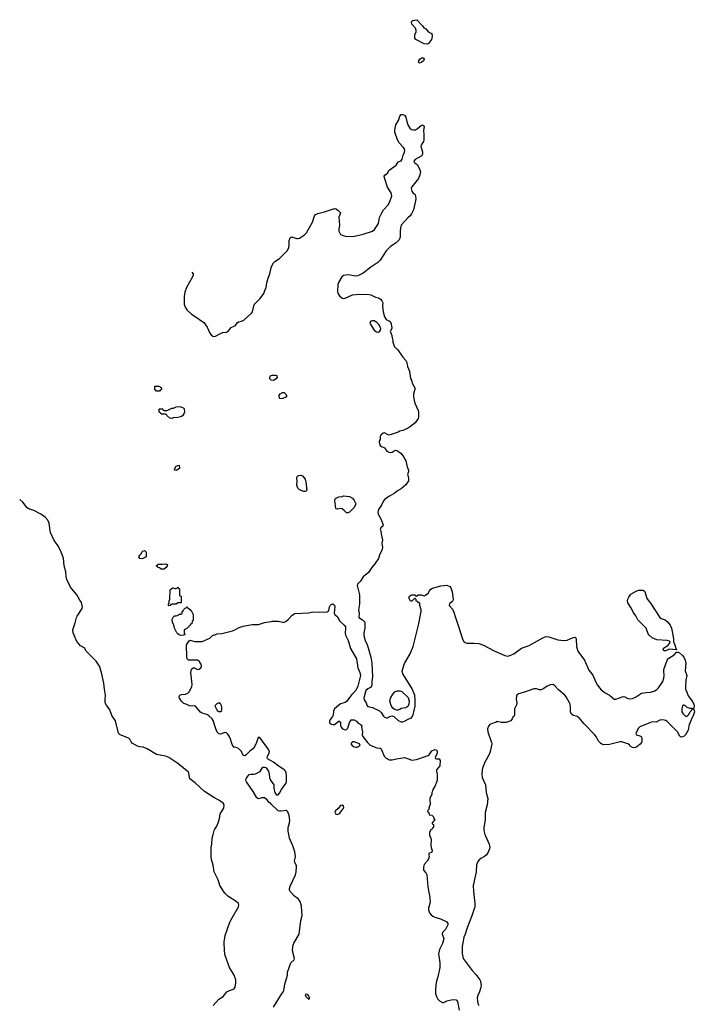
# Model space of a CAD drawing. Header units: inches. Extents: x 1861287 to 2052918, y 204622 to 437896.
# Tile 77 of 215: x 1886690 to 1895565, y 347767 to 360710. Entities that reach past the tile are written whole.
import ezdxf

# ---------------------------------------------------------------- set-up
doc = ezdxf.new("R2010")
doc.units = ezdxf.units.IN
doc.header["$MEASUREMENT"] = 0
for name, color, linetype in [('B8384', 7, 'Continuous'), ('B8385', 7, 'Continuous'), ('B8394', 7, 'Continuous'), ('B8395', 7, 'Continuous'), ('B8396', 7, 'Continuous')]:
    doc.layers.add(name, color=color, linetype=linetype)

msp = doc.modelspace()

# ---------------------------------------------------------------- linework, layer by layer
at = {"layer": 'B8384', "color": 5, "elevation": 180}
msp.add_lwpolyline([(1889235, 347750), (1889308, 347832), (1889365, 347870), (1889414, 347930), (1889450, 347950), (1889490, 347961), (1889510, 347971), (1889523, 347990), (1889534, 348050), (1889534, 348090), (1889512, 348150), (1889450, 348250), (1889393, 348410), (1889384, 348470), (1889382, 348590), (1889395, 348670), (1889455, 348845), (1889467, 348873), (1889569, 349050), (1889574, 349074), (1889569, 349090), (1889539, 349119), (1889429, 349190), (1889390, 349229), (1889323, 349330), (1889301, 349401), (1889249, 349510), (1889235, 349595), (1889214, 349670), (1889209, 349710), (1889209, 349830), (1889217, 349870), (1889223, 349950), (1889236, 350000)], dxfattribs=at)
at = {"layer": 'B8385', "color": 5}
for points, elevation in [([(1888956, 357393), (1888972, 357370), (1888971, 357350), (1888965, 357330), (1888883, 357190), (1888864, 357130), (1888854, 357070), (1888853, 356970), (1888867, 356930), (1888890, 356896), (1888950, 356838), (1888999, 356810), (1889111, 356730), (1889156, 356670), (1889190, 356591), (1889210, 356566), (1889230, 356551), (1889255, 356545), (1889330, 356585), (1889363, 356597), (1889410, 356602), (1889439, 356621), (1889470, 356662), (1889528, 356690), (1889550, 356725), (1889570, 356736), (1889610, 356746), (1889639, 356761), (1889739, 356850), (1889753, 356870), (1889769, 356950), (1889779, 356970), (1889795, 356990), (1889855, 357045), (1889901, 357110), (1889913, 357150), (1889934, 357190), (1889941, 357250), (1889957, 357310), (1889982, 357370), (1889998, 357450), (1890000, 357455)], 180), ([(1890000, 355970), (1889998, 355970), (1889979, 355990), (1889979, 356010), (1889989, 356030), (1890000, 356034)], 160), ([(1889236, 350000), (1889249, 350050), (1889257, 350070), (1889285, 350110), (1889301, 350150), (1889319, 350210), (1889329, 350270), (1889375, 350345), (1889378, 350390), (1889368, 350410), (1889309, 350450), (1889244, 350484), (1889122, 350562), (1888999, 350679), (1888930, 350730), (1888923, 350750), (1888917, 350810), (1888910, 350819), (1888770, 350930), (1888650, 351010), (1888610, 351030), (1888490, 351050), (1888367, 351127), (1888314, 351146), (1888270, 351150), (1888241, 351161), (1888170, 351201), (1888157, 351217), (1888141, 351250), (1888130, 351260), (1888111, 351271), (1888010, 351309), (1887992, 351330), (1887950, 351492), (1887904, 351564), (1887877, 351637), (1887856, 351670), (1887830, 351699), (1887815, 351730), (1887813, 351770), (1887821, 351830), (1887805, 351910), (1887799, 351990), (1887767, 352130), (1887739, 352210), (1887697, 352277), (1887581, 352390), (1887566, 352410), (1887549, 352450), (1887490, 352479), (1887447, 352530), (1887423, 352570), (1887421, 352590), (1887392, 352652), (1887390, 352690), (1887420, 352780), (1887438, 352850), (1887447, 352870), (1887513, 352970), (1887517, 352990), (1887504, 353050), (1887481, 353081), (1887441, 353150), (1887359, 353250), (1887309, 353350), (1887301, 353390), (1887296, 353450), (1887277, 353530), (1887266, 353630), (1887235, 353710), (1887195, 353795), (1887143, 353863), (1887096, 353970), (1887089, 353990), (1887076, 354090), (1887061, 354130), (1887026, 354170), (1886970, 354210), (1886877, 354257), (1886810, 354282), (1886790, 354295), (1886730, 354366), (1886690, 354404)], 180), ([(1890000, 350967), (1889965, 350985), (1889944, 351004), (1889948, 351030), (1889971, 351069), (1889975, 351090), (1889955, 351130), (1889850, 351274), (1889827, 351273), (1889807, 351210), (1889777, 351150), (1889756, 351124), (1889714, 351090), (1889670, 351044), (1889650, 351035), (1889630, 351038), (1889609, 351089), (1889570, 351128), (1889530, 351146), (1889518, 351142), (1889506, 351146), (1889483, 351183), (1889462, 351250), (1889445, 351290), (1889430, 351316), (1889410, 351336), (1889390, 351341), (1889330, 351316), (1889310, 351320), (1889305, 351325), (1889290, 351344), (1889271, 351390), (1889236, 351496), (1889220, 351520), (1889180, 351560), (1889150, 351578), (1889090, 351593), (1889070, 351605), (1889004, 351684), (1888989, 351689), (1888950, 351687), (1888922, 351690), (1888890, 351709), (1888850, 351722), (1888819, 351750), (1888794, 351790), (1888789, 351811), (1888795, 351830), (1888819, 351841), (1888870, 351845), (1888903, 351857), (1888922, 351878), (1888955, 351945), (1888958, 351970), (1888941, 352130), (1888949, 352171), (1888970, 352190), (1888990, 352188), (1889030, 352170), (1889050, 352171), (1889072, 352188), (1889081, 352210), (1889076, 352236), (1889062, 352262), (1889054, 352274), (1889030, 352289), (1888910, 352290), (1888892, 352310), (1888888, 352330), (1888883, 352490), (1888910, 352532), (1888930, 352552), (1888995, 352535), (1889090, 352535), (1889190, 352579), (1889227, 352613), (1889270, 352630), (1889290, 352636), (1889350, 352639), (1889490, 352676), (1889530, 352692), (1889579, 352721), (1889630, 352738), (1889750, 352759), (1889830, 352760), (1889910, 352785), (1890000, 352800)], 160), ([(1890000, 350399), (1889990, 350409), (1889970, 350418), (1889939, 350459), (1889910, 350481), (1889870, 350482), (1889850, 350472), (1889830, 350468), (1889810, 350482), (1889763, 350563), (1889672, 350690), (1889666, 350710), (1889670, 350735), (1889710, 350786), (1889730, 350793), (1889770, 350791), (1889790, 350798), (1889852, 350828), (1889890, 350882), (1889910, 350885), (1889930, 350878), (1889963, 350830), (1889974, 350790), (1889976, 350750), (1889983, 350723), (1890000, 350698)], 160)]:
    msp.add_lwpolyline(points, dxfattribs=dict(at, elevation=elevation))
at = {"layer": 'B8385', "color": 5, "elevation": 160}
for points in [[(1888490, 355826), (1888482, 355842), (1888470, 355846), (1888467, 355893), (1888527, 355893), (1888534, 355890), (1888538, 355878), (1888553, 355873), (1888554, 355850), (1888538, 355842), (1888530, 355826)], [(1888690, 355469), (1888666, 355470), (1888627, 355507), (1888622, 355522), (1888610, 355526), (1888550, 355526), (1888542, 355542), (1888526, 355550), (1888526, 355590), (1888530, 355594), (1888567, 355593), (1888574, 355590), (1888578, 355578), (1888590, 355574), (1888630, 355574), (1888690, 355602), (1888715, 355605), (1888750, 355622), (1888790, 355625), (1888810, 355622), (1888850, 355602), (1888855, 355595), (1888858, 355550), (1888851, 355529), (1888830, 355502), (1888811, 355489), (1888770, 355479), (1888710, 355475)], [(1888750, 354786), (1888728, 354788), (1888729, 354810), (1888750, 354842), (1888770, 354851), (1888790, 354852), (1888794, 354810)], [(1888290, 353622), (1888270, 353629), (1888258, 353650), (1888269, 353670), (1888289, 353690), (1888298, 353710), (1888310, 353722), (1888330, 353732), (1888354, 353710), (1888354, 353650), (1888310, 353628)], [(1888550, 353486), (1888530, 353506), (1888507, 353507), (1888502, 353522), (1888486, 353530), (1888502, 353538), (1888508, 353552), (1888570, 353551), (1888610, 353558), (1888634, 353550), (1888631, 353530), (1888618, 353510), (1888590, 353488)], [(1888650, 353006), (1888646, 353010), (1888648, 353030), (1888658, 353042), (1888658, 353070), (1888667, 353093), (1888670, 353214), (1888700, 353240), (1888710, 353242), (1888730, 353234), (1888750, 353234), (1888762, 353238), (1888770, 353254), (1888778, 353238), (1888794, 353230), (1888794, 353150), (1888798, 353138), (1888814, 353130), (1888814, 353050), (1888810, 353046), (1888770, 353046), (1888747, 353027), (1888690, 353026), (1888678, 353022), (1888670, 353008)], [(1888810, 352615), (1888790, 352622), (1888770, 352635), (1888759, 352650), (1888726, 352710), (1888717, 352750), (1888702, 352790), (1888698, 352830), (1888710, 352854), (1888728, 352872), (1888747, 352873), (1888776, 352884), (1888790, 352894), (1888810, 352894), (1888826, 352910), (1888826, 352930), (1888842, 352938), (1888847, 352953), (1888867, 352973), (1888882, 352978), (1888890, 352994), (1888898, 352978), (1888910, 352974), (1888944, 352944), (1888972, 352892), (1888974, 352810), (1888958, 352802), (1888954, 352770), (1888950, 352766), (1888938, 352762), (1888934, 352750), (1888890, 352706), (1888854, 352690), (1888854, 352650), (1888862, 352630), (1888850, 352618)], [(1889310, 351729), (1889282, 351718), (1889258, 351690), (1889287, 351627), (1889310, 351616), (1889330, 351616), (1889349, 351630), (1889349, 351670), (1889345, 351690), (1889330, 351718)]]:
    msp.add_lwpolyline(points, close=True, dxfattribs=at)
at = {"layer": 'B8394', "color": 5}
for points, elevation in [([(1890030, 347727), (1890120, 347880), (1890158, 347930), (1890167, 347950), (1890177, 348030), (1890214, 348150), (1890215, 348190), (1890255, 348310), (1890299, 348350), (1890307, 348370), (1890281, 348470), (1890282, 348530), (1890295, 348570), (1890365, 348690), (1890389, 348870), (1890407, 348933), (1890400, 348990), (1890398, 349058), (1890379, 349119), (1890355, 349155), (1890307, 349190), (1890247, 349250), (1890241, 349270), (1890241, 349290), (1890250, 349321), (1890319, 349470), (1890328, 349510), (1890333, 349573), (1890331, 349591), (1890310, 349630), (1890307, 349647), (1890318, 349710), (1890310, 349770), (1890285, 349850), (1890241, 349950), (1890230, 350000)], 160), ([(1892082, 350000), (1892082, 349990), (1892098, 349950), (1892101, 349930), (1892097, 349857), (1892102, 349830), (1892118, 349790), (1892110, 349768), (1892074, 349750), (1892072, 349728), (1892076, 349710), (1892070, 349678), (1892050, 349648), (1892010, 349604), (1892000, 349570), (1892004, 349530), (1892034, 349494), (1892045, 349470), (1892058, 349310), (1892086, 349170), (1892088, 349110), (1892069, 349029), (1892069, 349010), (1892081, 348970), (1892103, 348943), (1892126, 348926), (1892153, 348913), (1892227, 348890), (1892290, 348859), (1892307, 348850), (1892322, 348830), (1892321, 348810), (1892293, 348750), (1892254, 348710), (1892246, 348690), (1892268, 348630), (1892254, 348566), (1892214, 348486), (1892201, 348430), (1892215, 348310), (1892217, 348250), (1892196, 348144), (1892167, 348053), (1892158, 347970), (1892159, 347910), (1892171, 347870), (1892192, 347832), (1892211, 347811), (1892250, 347790), (1892270, 347790), (1892310, 347811), (1892389, 347830), (1892430, 347827), (1892450, 347803), (1892471, 347690)], 160), ([(1892811, 350000), (1892814, 349990), (1892865, 349870), (1892874, 349830), (1892872, 349810), (1892854, 349766), (1892830, 349733), (1892804, 349710), (1892756, 349684), (1892734, 349666), (1892718, 349642), (1892701, 349599), (1892694, 349506), (1892657, 349330), (1892658, 349250), (1892678, 349090), (1892676, 349050), (1892637, 348930), (1892575, 348770), (1892551, 348690), (1892531, 348650), (1892525, 348595), (1892511, 348530), (1892510, 348434), (1892526, 348370), (1892536, 348350), (1892641, 348210), (1892690, 348158), (1892741, 348090), (1892751, 348070), (1892759, 348010), (1892756, 347990), (1892739, 347930), (1892718, 347882), (1892708, 347850), (1892711, 347810), (1892719, 347779), (1892730, 347750)], 180)]:
    msp.add_lwpolyline(points, dxfattribs=dict(at, elevation=elevation))
at = {"layer": 'B8394', "color": 5, "elevation": 160}
msp.add_lwpolyline([(1890450, 347898), (1890445, 347890), (1890456, 347870), (1890490, 347832), (1890502, 347838), (1890502, 347850), (1890490, 347882), (1890470, 347897)], close=True, dxfattribs=at)
at = {"layer": 'B8395', "color": 5}
for points, elevation in [([(1890000, 357455), (1890028, 357512), (1890048, 357532), (1890108, 357572), (1890210, 357670), (1890230, 357710), (1890236, 357750), (1890233, 357807), (1890250, 357844), (1890270, 357856), (1890334, 357834), (1890350, 357832), (1890370, 357838), (1890437, 357883), (1890462, 357910), (1890541, 358050), (1890567, 358130), (1890581, 358150), (1890610, 358162), (1890698, 358182), (1890830, 358226), (1890850, 358225), (1890870, 358211), (1890911, 358170), (1890887, 358113), (1890898, 358010), (1890887, 357953), (1890889, 357930), (1890910, 357887), (1890930, 357876), (1890990, 357861), (1891095, 357865), (1891210, 357890), (1891330, 357929), (1891357, 357950), (1891411, 358030), (1891425, 358110), (1891452, 358170), (1891475, 358210), (1891540, 358280), (1891555, 358310), (1891585, 358390), (1891575, 358435), (1891530, 358510), (1891487, 358630), (1891486, 358654), (1891493, 358667), (1891530, 358692), (1891549, 358730), (1891643, 358797), (1891670, 358841), (1891710, 358855), (1891722, 358878), (1891733, 358930), (1891753, 358970), (1891756, 358990), (1891752, 359012), (1891736, 359036), (1891680, 359090), (1891658, 359130), (1891623, 359230), (1891624, 359264), (1891639, 359330), (1891674, 359386), (1891690, 359442), (1891710, 359462), (1891730, 359464), (1891754, 359454), (1891769, 359429), (1891783, 359370), (1891798, 359330), (1891823, 359283), (1891846, 359266), (1891870, 359260), (1891897, 359263), (1891922, 359278), (1891970, 359320), (1891990, 359327), (1892001, 359320), (1892010, 359310), (1892002, 359250), (1892007, 359207), (1892006, 359130), (1892003, 359110), (1891975, 359070), (1891968, 359050), (1891970, 359030), (1891990, 358974), (1891991, 358949), (1891983, 358930), (1891970, 358916), (1891892, 358870), (1891876, 358850), (1891884, 358830), (1891901, 358821), (1891922, 358802), (1891956, 358736), (1891963, 358710), (1891956, 358670), (1891937, 358623), (1891850, 358515), (1891842, 358490), (1891850, 358456), (1891868, 358430), (1891891, 358410), (1891900, 358360), (1891899, 358330), (1891869, 358210), (1891844, 358156), (1891828, 358132), (1891801, 358110), (1891710, 358007), (1891698, 357970), (1891693, 357930), (1891695, 357850), (1891683, 357817), (1891644, 357776), (1891570, 357730), (1891510, 357671), (1891434, 357550), (1891403, 357517), (1891310, 357456), (1891210, 357380), (1891138, 357342), (1891110, 357337), (1891010, 357355), (1890950, 357347), (1890927, 357330), (1890883, 357257), (1890876, 357230), (1890871, 357131), (1890874, 357114), (1890899, 357079), (1890930, 357051), (1890946, 357046), (1890970, 357051), (1891070, 357091), (1891110, 357099), (1891263, 357103), (1891310, 357094), (1891370, 357061), (1891410, 357052), (1891437, 357037), (1891455, 357015), (1891465, 356990), (1891461, 356950), (1891471, 356870), (1891490, 356805), (1891510, 356771), (1891564, 356744), (1891578, 356710), (1891584, 356656), (1891580, 356640), (1891562, 356610), (1891582, 356570), (1891598, 356490), (1891598, 356470), (1891611, 356431), (1891622, 356410), (1891665, 356370), (1891730, 356272), (1891771, 356231), (1891783, 356203), (1891791, 356150), (1891819, 356090), (1891830, 355994), (1891846, 355970), (1891851, 355930), (1891887, 355870), (1891887, 355850), (1891871, 355790), (1891871, 355750), (1891886, 355670), (1891934, 355574), (1891938, 355550), (1891938, 355490), (1891931, 355469), (1891891, 355410), (1891830, 355362), (1891790, 355335), (1891731, 355309), (1891690, 355299), (1891670, 355289), (1891550, 355249), (1891530, 355255), (1891490, 355278), (1891470, 355275), (1891442, 355250), (1891434, 355230), (1891432, 355190), (1891421, 355170), (1891421, 355150), (1891434, 355114), (1891450, 355098), (1891490, 355082), (1891521, 355040), (1891546, 355026), (1891570, 355019), (1891590, 355026), (1891630, 355051), (1891650, 355045), (1891702, 355010), (1891738, 354970), (1891746, 354946), (1891771, 354910), (1891786, 354830), (1891805, 354790), (1891805, 354770), (1891792, 354730), (1891805, 354690), (1891805, 354650), (1891770, 354595), (1891710, 354543), (1891662, 354518), (1891617, 354483), (1891553, 354447), (1891493, 354407), (1891477, 354383), (1891451, 354330), (1891411, 354270), (1891403, 354230), (1891406, 354210), (1891443, 354150), (1891473, 354070), (1891467, 354053), (1891442, 354030), (1891431, 354010), (1891441, 353990), (1891444, 353950), (1891461, 353870), (1891456, 353830), (1891462, 353770), (1891453, 353733), (1891425, 353675), (1891412, 353628), (1891364, 353556), (1891322, 353510), (1891279, 353441), (1891210, 353388), (1891172, 353330), (1891136, 353290), (1891130, 353270), (1891159, 353150), (1891161, 353030), (1891146, 352950), (1891154, 352906), (1891151, 352851), (1891201, 352821), (1891230, 352790), (1891229, 352710), (1891215, 352650), (1891215, 352615), (1891234, 352550), (1891263, 352490), (1891274, 352454), (1891308, 352330), (1891324, 352250), (1891331, 352070), (1891321, 352010), (1891323, 351970), (1891319, 351950), (1891304, 351930), (1891270, 351915), (1891245, 351890), (1891217, 351790), (1891223, 351770), (1891249, 351730), (1891258, 351698), (1891270, 351683), (1891330, 351669), (1891423, 351623), (1891444, 351604), (1891475, 351555), (1891490, 351541), (1891510, 351531), (1891530, 351531), (1891570, 351556), (1891590, 351558), (1891611, 351551), (1891670, 351496), (1891710, 351481), (1891730, 351481), (1891752, 351488), (1891810, 351521), (1891838, 351530), (1891850, 351542), (1891865, 351570), (1891893, 351687), (1891894, 351766), (1891888, 351830), (1891850, 351923), (1891730, 352110), (1891723, 352150), (1891750, 352246), (1891827, 352373), (1891866, 352470), (1891937, 352750), (1891972, 352930), (1891972, 352950), (1891955, 353010), (1891956, 353036), (1891947, 353047), (1891926, 353050), (1891922, 353062), (1891907, 353067), (1891906, 353090), (1891890, 353106), (1891850, 353066), (1891830, 353066), (1891808, 353110), (1891818, 353130), (1891830, 353142), (1891850, 353151), (1891891, 353151), (1891898, 353138), (1891910, 353134), (1891930, 353151), (1891970, 353151), (1892010, 353138), (1892030, 353145), (1892062, 353170), (1892079, 353201), (1892097, 353223), (1892121, 353239), (1892230, 353268), (1892310, 353275), (1892350, 353261), (1892363, 353243), (1892378, 353190), (1892391, 353090), (1892387, 353070), (1892380, 353060), (1892343, 353030), (1892341, 353010), (1892382, 352962), (1892403, 352923), (1892421, 352850), (1892447, 352787), (1892516, 352570), (1892530, 352541), (1892550, 352523), (1892573, 352513), (1892670, 352514), (1892730, 352508), (1892790, 352486), (1892930, 352413), (1893074, 352354), (1893110, 352345), (1893150, 352356), (1893190, 352375), (1893290, 352449), (1893390, 352485), (1893570, 352584), (1893610, 352600), (1893650, 352598), (1893770, 352559), (1893850, 352549), (1893890, 352555), (1893970, 352590), (1893993, 352593), (1894004, 352584), (1894010, 352570), (1894016, 352470), (1894034, 352410), (1894119, 352290), (1894178, 352158), (1894230, 352095), (1894254, 352030), (1894287, 351967), (1894341, 351901), (1894390, 351861), (1894450, 351831), (1894510, 351776), (1894530, 351776), (1894630, 351813), (1894650, 351808), (1894690, 351786), (1894710, 351782), (1894750, 351787), (1894790, 351802), (1894870, 351855), (1894930, 351867), (1894990, 351870), (1895036, 351884), (1895070, 351905), (1895092, 351928), (1895126, 351970), (1895149, 352010), (1895164, 352056), (1895169, 352090), (1895169, 352110), (1895163, 352130), (1895164, 352170), (1895206, 352290), (1895230, 352319), (1895298, 352362), (1895330, 352394), (1895350, 352394), (1895370, 352386), (1895410, 352351), (1895426, 352330), (1895443, 352290), (1895451, 352250), (1895446, 352150), (1895468, 352090), (1895454, 352026), (1895447, 351950), (1895450, 351910), (1895468, 351870), (1895482, 351822), (1895526, 351766), (1895558, 351710), (1895563, 351690), (1895552, 351650), (1895562, 351630), (1895565, 351610), (1895550, 351558), (1895531, 351529), (1895511, 351470), (1895499, 351450), (1895485, 351370), (1895447, 351310), (1895430, 351293), (1895410, 351283), (1895390, 351279), (1895383, 351283), (1895373, 351293), (1895344, 351350), (1895210, 351482), (1895190, 351496), (1895147, 351507), (1895110, 351502), (1895063, 351477), (1895010, 351478), (1894990, 351473), (1894850, 351412), (1894830, 351397), (1894796, 351330), (1894799, 351319), (1894805, 351310), (1894850, 351296), (1894866, 351286), (1894874, 351270), (1894874, 351230), (1894868, 351210), (1894852, 351188), (1894810, 351152), (1894790, 351143), (1894770, 351137), (1894750, 351144), (1894722, 351162), (1894710, 351178), (1894689, 351189), (1894610, 351217), (1894590, 351216), (1894450, 351184), (1894370, 351178), (1894350, 351186), (1894330, 351200), (1894310, 351222), (1894271, 351291), (1894253, 351313), (1894114, 351454), (1894050, 351533), (1894025, 351550), (1893967, 351567), (1893943, 351583), (1893934, 351610), (1893938, 351670), (1893932, 351710), (1893924, 351730), (1893877, 351810), (1893861, 351830), (1893779, 351899), (1893730, 351953), (1893709, 351969), (1893670, 351966), (1893650, 351958), (1893631, 351950), (1893584, 351916), (1893550, 351901), (1893530, 351901), (1893490, 351914), (1893454, 351914), (1893332, 351868), (1893250, 351850), (1893230, 351832), (1893224, 351816), (1893223, 351777), (1893232, 351730), (1893230, 351710), (1893199, 351650), (1893199, 351570), (1893190, 351550), (1893179, 351541), (1893170, 351521), (1893150, 351494), (1893090, 351469), (1893029, 351469), (1892970, 351486), (1892954, 351470), (1892918, 351462), (1892875, 351445), (1892857, 351423), (1892845, 351390), (1892848, 351350), (1892897, 351210), (1892901, 351190), (1892881, 351090), (1892868, 351050), (1892809, 350950), (1892778, 350870), (1892772, 350848), (1892769, 350790), (1892773, 350750), (1892816, 350650), (1892828, 350550), (1892850, 350470), (1892840, 350390), (1892814, 350290), (1892815, 350190), (1892796, 350090), (1892797, 350050), (1892811, 350000)], 180), ([(1890000, 356034), (1890010, 356038), (1890058, 356038), (1890073, 356033), (1890078, 356010), (1890062, 355990), (1890030, 355966), (1890000, 355970)], 160), ([(1890000, 352800), (1890010, 352802), (1890090, 352803), (1890150, 352790), (1890170, 352790), (1890190, 352800), (1890227, 352830), (1890276, 352884), (1890310, 352902), (1890490, 352914), (1890550, 352924), (1890630, 352922), (1890733, 352927), (1890747, 352933), (1890757, 352943), (1890765, 352990), (1890775, 353010), (1890790, 353027), (1890810, 353033), (1890830, 353015), (1890834, 352994), (1890826, 352910), (1890837, 352890), (1890870, 352862), (1890903, 352803), (1890960, 352750), (1890974, 352730), (1890978, 352710), (1890971, 352650), (1890977, 352617), (1891010, 352550), (1891043, 352443), (1891119, 352310), (1891137, 352190), (1891165, 352130), (1891172, 352090), (1891139, 351950), (1891111, 351890), (1891061, 351839), (1890990, 351747), (1890970, 351733), (1890910, 351717), (1890831, 351650), (1890819, 351621), (1890813, 351567), (1890807, 351550), (1890776, 351510), (1890766, 351490), (1890767, 351467), (1890790, 351448), (1890810, 351444), (1890830, 351446), (1890891, 351491), (1890894, 351490), (1890910, 351474), (1890911, 351430), (1890919, 351410), (1890936, 351390), (1890970, 351373), (1890990, 351381), (1891005, 351395), (1891030, 351470), (1891050, 351505), (1891090, 351505), (1891121, 351490), (1891144, 351464), (1891170, 351450), (1891190, 351430), (1891188, 351410), (1891198, 351350), (1891194, 351310), (1891206, 351286), (1891267, 351210), (1891298, 351178), (1891330, 351158), (1891390, 351139), (1891430, 351134), (1891447, 351127), (1891486, 351030), (1891510, 351004), (1891550, 350982), (1891590, 350981), (1891646, 350994), (1891750, 351009), (1891790, 351000), (1891850, 350978), (1891910, 350986), (1892064, 351036), (1892076, 351044), (1892110, 351097), (1892150, 351118), (1892171, 351111), (1892182, 351090), (1892182, 351070), (1892154, 351010), (1892158, 350998), (1892173, 350993), (1892210, 350992), (1892221, 350970), (1892219, 350901), (1892172, 350850), (1892172, 350830), (1892182, 350790), (1892182, 350710), (1892151, 350630), (1892125, 350590), (1892122, 350570), (1892112, 350550), (1892112, 350530), (1892085, 350470), (1892085, 350430), (1892092, 350410), (1892073, 350347), (1892072, 350328), (1892054, 350310), (1892058, 350298), (1892074, 350290), (1892078, 350258), (1892113, 350253), (1892132, 350232), (1892142, 350202), (1892154, 350190), (1892138, 350182), (1892133, 350167), (1892114, 350150), (1892118, 350138), (1892132, 350132), (1892134, 350090), (1892118, 350082), (1892110, 350066), (1892098, 350062), (1892082, 350030), (1892082, 350000)], 160), ([(1890000, 350698), (1890032, 350650), (1890032, 350610), (1890047, 350547), (1890070, 350522), (1890090, 350522), (1890110, 350542), (1890133, 350590), (1890193, 350670), (1890198, 350690), (1890201, 350770), (1890197, 350810), (1890188, 350830), (1890169, 350850), (1890086, 350906), (1890031, 350951), (1890000, 350967)], 160), ([(1890230, 350000), (1890221, 350041), (1890222, 350090), (1890239, 350150), (1890243, 350183), (1890234, 350250), (1890216, 350296), (1890195, 350315), (1890130, 350304), (1890110, 350304), (1890089, 350310), (1890000, 350399)], 160)]:
    msp.add_lwpolyline(points, dxfattribs=dict(at, elevation=elevation))
for points, elevation in [([(1891330, 356753), (1891310, 356745), (1891298, 356730), (1891300, 356710), (1891355, 356630), (1891370, 356614), (1891385, 356605), (1891410, 356604), (1891426, 356614), (1891438, 356630), (1891439, 356650), (1891434, 356670), (1891418, 356698), (1891387, 356730), (1891351, 356751)], 180), ([(1890130, 355724), (1890110, 355729), (1890105, 355770), (1890118, 355790), (1890148, 355810), (1890170, 355811), (1890205, 355770), (1890192, 355750), (1890150, 355729)], 160), ([(1890450, 354506), (1890430, 354508), (1890370, 354529), (1890349, 354550), (1890335, 354590), (1890335, 354610), (1890342, 354630), (1890338, 354690), (1890346, 354710), (1890360, 354720), (1890390, 354722), (1890410, 354712), (1890445, 354670), (1890458, 354610), (1890465, 354545), (1890471, 354530)], 160), ([(1891010, 354226), (1890990, 354228), (1890960, 354260), (1890930, 354279), (1890910, 354284), (1890870, 354275), (1890858, 354278), (1890850, 354286), (1890835, 354390), (1890838, 354410), (1890843, 354417), (1890890, 354438), (1890930, 354442), (1890950, 354451), (1891030, 354441), (1891070, 354421), (1891090, 354391), (1891110, 354346), (1891090, 354298), (1891030, 354238)], 160), ([(1895330, 352426), (1895235, 352435), (1895190, 352413), (1895170, 352413), (1895153, 352430), (1895159, 352450), (1895216, 352484), (1895238, 352510), (1895248, 352530), (1895239, 352539), (1895209, 352549), (1895070, 352559), (1895010, 352585), (1894970, 352618), (1894958, 352638), (1894933, 352710), (1894821, 352821), (1894795, 352875), (1894761, 352921), (1894740, 352970), (1894690, 353046), (1894685, 353070), (1894688, 353092), (1894701, 353119), (1894730, 353156), (1894801, 353199), (1894830, 353209), (1894890, 353210), (1894914, 353194), (1894941, 353101), (1894990, 353039), (1895110, 352852), (1895130, 352837), (1895182, 352822), (1895210, 352796), (1895248, 352750), (1895264, 352710), (1895274, 352666), (1895291, 352570), (1895291, 352531), (1895310, 352494), (1895322, 352442), (1895330, 352434)], 180), ([(1891650, 351633), (1891621, 351641), (1891599, 351659), (1891575, 351695), (1891561, 351750), (1891566, 351790), (1891597, 351843), (1891626, 351874), (1891654, 351886), (1891690, 351886), (1891717, 351877), (1891799, 351799), (1891813, 351753), (1891811, 351710), (1891797, 351683), (1891770, 351666), (1891710, 351653), (1891690, 351642), (1891670, 351634)], 180), ([(1895430, 351701), (1895421, 351699), (1895411, 351690), (1895401, 351650), (1895402, 351610), (1895412, 351590), (1895450, 351554), (1895470, 351554), (1895490, 351574), (1895509, 351611), (1895546, 351650), (1895535, 351655), (1895510, 351655), (1895470, 351668), (1895449, 351690)], 180), ([(1891070, 351217), (1891058, 351210), (1891047, 351190), (1891065, 351170), (1891090, 351151), (1891110, 351146), (1891130, 351147), (1891168, 351170), (1891162, 351190), (1891090, 351216)], 160), ([(1890930, 350385), (1890910, 350381), (1890880, 350340), (1890846, 350310), (1890836, 350290), (1890843, 350270), (1890870, 350263), (1890889, 350270), (1890900, 350280), (1890941, 350330), (1890953, 350350), (1890950, 350373)], 160)]:
    msp.add_lwpolyline(points, close=True, dxfattribs=dict(at, elevation=elevation))
at = {"layer": 'B8396', "color": 5, "elevation": 180}
for points in [[(1892050, 360387), (1892010, 360393), (1891901, 360450), (1891890, 360469), (1891888, 360510), (1891904, 360550), (1891907, 360570), (1891897, 360597), (1891849, 360650), (1891844, 360676), (1891848, 360690), (1891860, 360700), (1891914, 360710), (1891991, 360631), (1892005, 360605), (1892034, 360590), (1892060, 360560), (1892082, 360542), (1892111, 360530), (1892116, 360490), (1892106, 360450), (1892070, 360399)], [(1891950, 360140), (1891943, 360143), (1891938, 360150), (1891941, 360170), (1891953, 360190), (1891970, 360203), (1891991, 360211), (1892004, 360204), (1892010, 360190), (1892000, 360170), (1891970, 360147)]]:
    msp.add_lwpolyline(points, close=True, dxfattribs=at)

doc.saveas('drawing.dxf')
